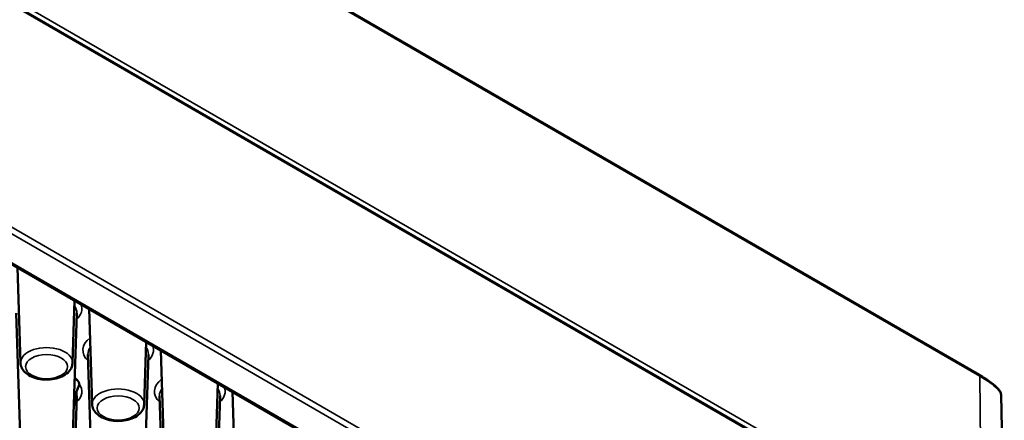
# Paper-space layout 'Sheet_1' of a CAD drawing. Header units: millimetres. Extents: x 0.8 to 58.3, y 0.8 to 58.3.
# Tile 126 of 128: x 52.3 to 56.1, y 44.2 to 45.7. Entities that reach past the tile are written whole.
import ezdxf

# ---------------------------------------------------------------- set-up
doc = ezdxf.new("R2010")
doc.units = ezdxf.units.MM
doc.layers.add('Visible (ISO)', color=7, linetype='Continuous', lineweight=50)
doc.layers.add('Visible Narrow (ISO)', color=7, linetype='Continuous', lineweight=35)

psp = doc.layouts.new('Sheet_1')

# ---------------------------------------------------------------- linework, layer by layer
at = {"layer": 'Visible (ISO)'}
for p, q in [((45.06133, 50.67212), (56.02984, 44.33945)), ((56.03878, 43.60541), (45.07027, 49.93808)), ((46.10404, 48.32859), (54.8233, 43.29452)), ((52.30404, 44.38581), (52.29217, 44.75587)), ((52.50617, 44.38581), (52.51394, 44.62783)), ((52.58242, 44.22509), (52.57055, 44.59515)), ((52.31228, 43.80728), (52.28752, 44.57935)), ((52.49793, 43.80728), (52.52269, 44.57935)), ((52.78456, 44.22509), (52.79233, 44.46711)), ((52.86081, 44.06436), (52.84894, 44.43442)), ((52.59067, 43.64655), (52.56591, 44.41862)), ((52.77632, 43.64655), (52.80108, 44.41862)), ((53.06295, 44.06436), (53.07071, 44.30638)), ((52.49793, 43.48583), (52.52269, 44.2579)), ((52.86906, 43.48583), (52.84429, 44.2579)), ((53.0547, 43.48583), (53.07947, 44.2579)), ((53.1392, 43.90363), (53.12733, 44.27369)), ((56.11564, 44.26064), (56.12782, 43.54864))]:
    psp.add_line(p, q, dxfattribs=at)
for centre, major_axis, ratio, start_param, end_param in [((52.48305, 44.30374), (0.04921, 0), 0.5773503, 0.0347185, 0.8762263), ((41.82863, 63.05996), (5.51736, -34.72867), 0.2646805, 0.9559621, 0.9576572), ((52.40511, 44.21051), (0.11605, 0), 0.5773503, 0.1506638, 0.4061819)]:
    psp.add_ellipse(centre, major_axis=major_axis, ratio=ratio, start_param=start_param, end_param=end_param, dxfattribs=at)
for points, knots in [([(52.30404, 44.38581), (52.30424, 44.37936), (52.30582, 44.37298), (52.31143, 44.36069), (52.31567, 44.3549), (52.32684, 44.34375), (52.33417, 44.33868), (52.35116, 44.33002), (52.36099, 44.32661), (52.38165, 44.32198), (52.39246, 44.32076), (52.41406, 44.32052), (52.42484, 44.32148), (52.44556, 44.32556), (52.45549, 44.32868), (52.47363, 44.33713), (52.48185, 44.34247), (52.49495, 44.35512), (52.50006, 44.36233), (52.50494, 44.37537), (52.50601, 44.38057), (52.50617, 44.38581)], [5.5163044, 5.5163044, 5.5163044, 5.5163044, 5.75534, 5.75534, 6.0219637, 6.0219637, 6.3453722, 6.3453722, 6.6984122, 6.6984122, 7.049209, 7.049209, 7.3969897, 7.3969897, 7.7471992, 7.7471992, 8.1008184, 8.1008184, 8.4267781, 8.4267781, 8.6208625, 8.6208625, 8.6208625, 8.6208625]), ([(56.02995, 44.33939), (56.04766, 44.32916), (56.06312, 44.31921), (56.08825, 44.30078), (56.09801, 44.2922), (56.11106, 44.27668), (56.11544, 44.26926), (56.11558, 44.26059)], [0.00039615, 0.00039615, 0.00039615, 0.00039615, 0.19038617, 0.19038617, 0.38625594, 0.38625594, 0.57222403, 0.57222403, 0.57222403, 0.57222403]), ([(52.53224, 44.30472), (52.53239, 44.30219), (52.53195, 44.29964), (52.53009, 44.29388), (52.52861, 44.29079), (52.52585, 44.2851), (52.52465, 44.28263), (52.52283, 44.27814), (52.52213, 44.27608), (52.52138, 44.27267), (52.52121, 44.27135), (52.52117, 44.27011)], [0.50202355, 0.50202355, 0.50202355, 0.50202355, 0.53613498, 0.53613498, 0.57508711, 0.57508711, 0.60540904, 0.60540904, 0.63066044, 0.63066044, 0.64786396, 0.64786396, 0.64786396, 0.64786396]), ([(52.58242, 44.22509), (52.58263, 44.21863), (52.58421, 44.21225), (52.58982, 44.19996), (52.59406, 44.19418), (52.60523, 44.18302), (52.61256, 44.17795), (52.62954, 44.16929), (52.63938, 44.16588), (52.66003, 44.16125), (52.67085, 44.16003), (52.69245, 44.15979), (52.70323, 44.16075), (52.72394, 44.16483), (52.73387, 44.16795), (52.75202, 44.1764), (52.76024, 44.18174), (52.77334, 44.1944), (52.77845, 44.2016), (52.78333, 44.21465), (52.78439, 44.21984), (52.78456, 44.22509)], [5.5163044, 5.5163044, 5.5163044, 5.5163044, 5.75534, 5.75534, 6.0219637, 6.0219637, 6.3453722, 6.3453722, 6.6984122, 6.6984122, 7.049209, 7.049209, 7.3969897, 7.3969897, 7.7471992, 7.7471992, 8.1008184, 8.1008184, 8.4267781, 8.4267781, 8.6208625, 8.6208625, 8.6208625, 8.6208625])]:
    psp.add_open_spline(points, degree=3, knots=knots, dxfattribs=at)
at = {"layer": 'Visible Narrow (ISO)'}
for p, q in [((45.06378, 50.66685), (56.03229, 44.33418)), ((45.07241, 49.95776), (56.04092, 43.62509)), ((56.04122, 43.60013), (45.07272, 49.9328)), ((54.93952, 43.37089), (46.19565, 48.41917)), ((46.18451, 48.3997), (54.92838, 43.35142)), ((54.83118, 43.2953), (46.10654, 48.33247)), ((56.03229, 44.33418), (56.04092, 43.62509))]:
    psp.add_line(p, q, dxfattribs=at)
for centre, major_axis, start_param, end_param in [((52.40511, 44.58061), (0.11761, 0), 6.264668, 6.6864984), ((52.40511, 44.59626), (0.13729, 0), 5.7297669, 6.4991574), ((52.68349, 44.43553), (-0.13729, 0), 5.6339655, 6.8366037), ((52.40511, 44.38689), (-0.10109, 0), 3.1230754, 6.3017026), ((52.68349, 44.41988), (-0.11761, 0), 5.8798722, 6.3017026), ((52.68349, 44.41988), (0.11761, 0), 6.264668, 6.6864984), ((52.68349, 44.43553), (0.13729, 0), 5.7297669, 6.4991574), ((52.96188, 44.27481), (-0.13729, 0), 5.6339655, 6.8366037), ((56.02393, 44.32922), (0.00591, 0.01023), 5.5117498, 6.2831853), ((52.40511, 44.27481), (0.13729, 0), 5.7297669, 6.6702214), ((52.68349, 44.22617), (-0.10109, 0), 3.1230754, 6.3017026), ((52.96188, 44.25915), (-0.11761, 0), 5.8798722, 6.3017026), ((52.96188, 44.25915), (0.11761, 0), 6.264668, 6.6864984), ((52.96188, 44.27481), (0.13729, 0), 5.7297669, 6.4991574), ((52.40511, 44.25915), (0.11761, 0), 6.264668, 6.4452962)]:
    psp.add_ellipse(centre, major_axis=major_axis, ratio=0.5773503, start_param=start_param, end_param=end_param, dxfattribs=at)
for centre in [(52.40511, 44.37124), (52.68349, 44.21051)]:
    psp.add_ellipse(centre, major_axis=(0.08141, 0), ratio=0.5773503, dxfattribs=at)
psp.add_open_spline([(56.03229, 44.33418), (56.06255, 44.3167), (56.08584, 44.30026), (56.09988, 44.28641), (56.11017, 44.27627), (56.11548, 44.26752), (56.11562, 44.26064)], degree=3, knots=[0, 0, 0, 0, 0.45138985, 0.45138985, 0.45138985, 0.78193237, 0.78193237, 0.78193237, 0.78193237], dxfattribs=at)

doc.saveas('drawing.dxf')
